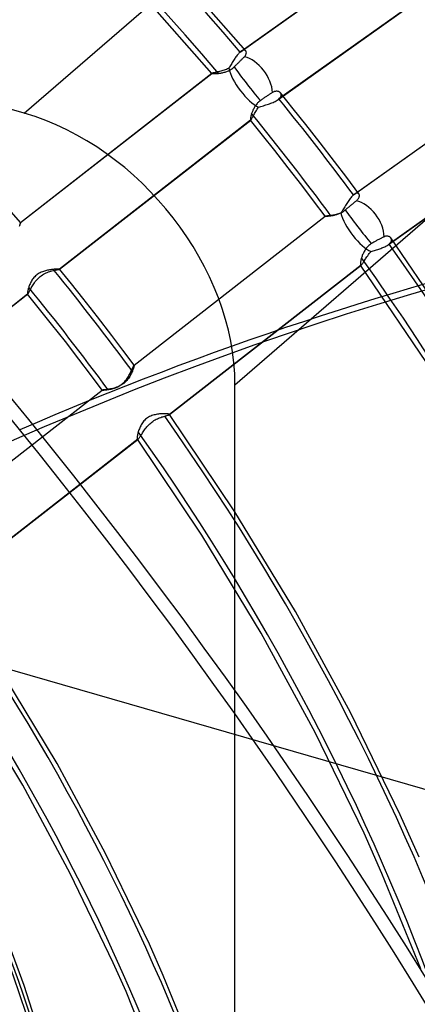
# Model space of a CAD drawing. Header units: millimetres. Extents: x -261 to 249, y -324 to 318.
# Tile 64 of 89: x 84 to 107, y 28 to 83. Entities that reach past the tile are written whole.
import ezdxf

# ---------------------------------------------------------------- set-up
doc = ezdxf.new("R2010")
doc.units = ezdxf.units.MM
doc.layers.add('MAIN-1', color=7, linetype='Continuous')
doc.layers.add('MAIN-2', color=7, linetype='Continuous')

msp = doc.modelspace()

# ---------------------------------------------------------------- linework, layer by layer
at = {"layer": 'MAIN-1'}
for centre, major_axis, start_param, end_param in [((-0.5, -0.433), (159.408, -184.069), 0.713724, 3.511855), ((-8.75, -7.578), (-148.606, 171.596), -2.427868, -0.857072), ((-50, -43.301), (-148.606, 171.596), -3.141592, -0.857072), ((-50, -43.301), (147.952, -170.84), 0, 2.284521)]:
    msp.add_ellipse(centre, major_axis=major_axis, ratio=0.75, start_param=start_param, end_param=end_param, dxfattribs=at)
at = {"layer": 'MAIN-2'}
for p, q in [((84.673, 77.806), (106.471, 96.683)), ((96.703, 81.214), (106.127, 87.918)), ((96.756, 81.256), (106.186, 87.964)), ((97.016, 81.282), (92.867, 86.009)), ((98.808, 78.555), (108.228, 85.256)), ((108.281, 85.298), (98.866, 78.601)), ((95.124, 80.02), (91.047, 84.65)), ((84.673, 77.806), (62.748, 84.135)), ((96.417, 62.672), (118.937, 82.175)), ((96.703, 81.214), (96.671, 81.185)), ((96.712, 81.222), (96.703, 81.214)), ((96.721, 81.229), (96.712, 81.222)), ((96.73, 81.236), (96.721, 81.229)), ((96.739, 81.243), (96.73, 81.236)), ((96.747, 81.25), (96.739, 81.243)), ((96.756, 81.256), (96.747, 81.25)), ((96.787, 81.277), (96.756, 81.256)), ((96.817, 81.293), (96.787, 81.277)), ((96.846, 81.306), (96.817, 81.293)), ((96.874, 81.315), (96.846, 81.306)), ((96.9, 81.321), (96.874, 81.315)), ((96.924, 81.322), (96.9, 81.321)), ((96.946, 81.321), (96.924, 81.322)), ((96.967, 81.316), (96.946, 81.321)), ((96.985, 81.307), (96.967, 81.316)), ((97.002, 81.296), (96.985, 81.307)), ((97.016, 81.282), (97.002, 81.296)), ((97.028, 81.265), (97.016, 81.282)), ((97.038, 81.245), (97.028, 81.265)), ((97.044, 81.222), (97.038, 81.245)), ((97.048, 81.198), (97.044, 81.222)), ((96.301, 80.688), (96.268, 80.633)), ((96.335, 80.742), (96.301, 80.688)), ((96.368, 80.795), (96.335, 80.742)), ((96.402, 80.846), (96.368, 80.795)), ((96.435, 80.896), (96.402, 80.846)), ((96.469, 80.945), (96.435, 80.896)), ((96.503, 80.991), (96.469, 80.945)), ((96.537, 81.036), (96.503, 80.991)), ((96.571, 81.077), (96.537, 81.036)), ((96.605, 81.116), (96.571, 81.077)), ((96.638, 81.152), (96.605, 81.116)), ((96.671, 81.185), (96.638, 81.152)), ((96.642, 80.652), (96.674, 80.684)), ((96.674, 80.684), (96.705, 80.715)), ((96.705, 80.715), (96.736, 80.746)), ((96.736, 80.746), (96.766, 80.776)), ((96.766, 80.776), (96.795, 80.805)), ((96.795, 80.805), (96.823, 80.833)), ((96.823, 80.833), (96.849, 80.859)), ((96.849, 80.859), (96.873, 80.884)), ((96.873, 80.884), (96.897, 80.909)), ((96.897, 80.909), (96.921, 80.933)), ((96.921, 80.933), (96.944, 80.957)), ((96.944, 80.957), (96.972, 80.989)), ((96.972, 80.989), (96.995, 81.021)), ((96.995, 81.021), (97.014, 81.052)), ((97.014, 81.052), (97.028, 81.083)), ((97.028, 81.083), (97.039, 81.114)), ((97.039, 81.114), (97.046, 81.143)), ((97.046, 81.143), (97.049, 81.171)), ((97.049, 81.171), (97.048, 81.198)), ((95.504, 80.114), (95.449, 80.102)), ((95.561, 80.128), (95.504, 80.114)), ((95.621, 80.144), (95.561, 80.128)), ((95.682, 80.161), (95.621, 80.144)), ((95.745, 80.18), (95.682, 80.161)), ((95.809, 80.201), (95.745, 80.18)), ((95.874, 80.224), (95.809, 80.201)), ((95.863, 80.1), (95.911, 80.116)), ((95.94, 80.25), (95.874, 80.224)), ((95.911, 80.116), (95.96, 80.133)), ((96.006, 80.279), (95.94, 80.25)), ((95.96, 80.133), (96.008, 80.153)), ((96.072, 80.311), (96.006, 80.279)), ((96.008, 80.153), (96.057, 80.174)), ((96.057, 80.174), (96.104, 80.198)), ((96.104, 80.363), (96.072, 80.311)), ((96.137, 80.416), (96.104, 80.363)), ((96.104, 80.198), (96.152, 80.224)), ((96.169, 80.47), (96.137, 80.416)), ((96.152, 80.224), (96.198, 80.253)), ((96.202, 80.524), (96.169, 80.47)), ((96.198, 80.253), (96.244, 80.284)), ((96.235, 80.579), (96.202, 80.524)), ((96.268, 80.633), (96.235, 80.579)), ((96.244, 80.284), (96.288, 80.317)), ((96.288, 80.317), (96.331, 80.352)), ((96.331, 80.352), (96.371, 80.389)), ((96.371, 80.389), (96.407, 80.423)), ((96.407, 80.423), (96.443, 80.458)), ((96.443, 80.458), (96.478, 80.492)), ((96.478, 80.492), (96.513, 80.526)), ((96.513, 80.526), (96.546, 80.559)), ((96.546, 80.559), (96.579, 80.59)), ((96.579, 80.59), (96.61, 80.621)), ((96.61, 80.621), (96.642, 80.652)), ((84.472, 71.715), (95.135, 80.031)), ((84.473, 71.719), (95.125, 80.026)), ((95.124, 80.025), (95.123, 80.024)), ((95.123, 80.024), (95.123, 80.023)), ((95.123, 80.023), (95.123, 80.022)), ((95.123, 80.022), (95.123, 80.021)), ((95.123, 80.021), (95.124, 80.02)), ((95.125, 80.026), (95.124, 80.025)), ((95.124, 80.02), (95.128, 80.017)), ((95.127, 80.027), (95.125, 80.026)), ((95.128, 80.027), (95.127, 80.027)), ((95.129, 80.028), (95.128, 80.027)), ((95.128, 80.017), (95.135, 80.015)), ((95.131, 80.029), (95.129, 80.028)), ((95.133, 80.03), (95.131, 80.029)), ((95.135, 80.031), (95.133, 80.03)), ((95.15, 80.036), (95.135, 80.031)), ((95.135, 80.015), (95.146, 80.013)), ((95.146, 80.013), (95.16, 80.011)), ((95.171, 80.042), (95.15, 80.036)), ((95.16, 80.011), (95.177, 80.01)), ((95.197, 80.048), (95.171, 80.042)), ((95.177, 80.01), (95.197, 80.009)), ((95.228, 80.055), (95.197, 80.048)), ((95.197, 80.009), (95.221, 80.009)), ((95.221, 80.009), (95.246, 80.009)), ((95.264, 80.063), (95.228, 80.055)), ((95.246, 80.009), (95.275, 80.009)), ((95.305, 80.071), (95.264, 80.063)), ((95.275, 80.009), (95.305, 80.01)), ((95.349, 80.081), (95.305, 80.071)), ((95.305, 80.01), (95.338, 80.012)), ((95.338, 80.012), (95.373, 80.014)), ((95.398, 80.091), (95.349, 80.081)), ((95.373, 80.014), (95.41, 80.017)), ((95.449, 80.102), (95.398, 80.091)), ((95.41, 80.017), (95.449, 80.02)), ((95.449, 80.02), (95.49, 80.024)), ((95.49, 80.024), (95.533, 80.03)), ((95.533, 80.03), (95.578, 80.036)), ((95.578, 80.036), (95.624, 80.044)), ((95.624, 80.044), (95.67, 80.052)), ((95.67, 80.052), (95.718, 80.062)), ((95.718, 80.062), (95.766, 80.073)), ((95.766, 80.073), (95.814, 80.086)), ((95.814, 80.086), (95.863, 80.1)), ((103.018, 73.251), (112.432, 79.947)), ((103.071, 73.292), (112.491, 79.993)), ((98.644, 79.017), (98.609, 79.007)), ((98.677, 79.024), (98.644, 79.017)), ((98.71, 79.027), (98.677, 79.024)), ((98.741, 79.028), (98.71, 79.027)), ((98.771, 79.027), (98.741, 79.028)), ((98.8, 79.023), (98.771, 79.027)), ((98.827, 79.017), (98.8, 79.023)), ((98.853, 79.008), (98.827, 79.017)), ((97.793, 78.478), (97.754, 78.446)), ((97.834, 78.509), (97.793, 78.478)), ((97.872, 78.536), (97.834, 78.509)), ((97.911, 78.563), (97.872, 78.536)), ((97.95, 78.591), (97.911, 78.563)), ((97.989, 78.618), (97.95, 78.591)), ((98.028, 78.645), (97.989, 78.618)), ((98.066, 78.672), (98.028, 78.645)), ((98.103, 78.697), (98.066, 78.672)), ((98.139, 78.721), (98.103, 78.697)), ((98.174, 78.745), (98.139, 78.721)), ((98.209, 78.769), (98.174, 78.745)), ((98.245, 78.792), (98.209, 78.769)), ((98.281, 78.816), (98.245, 78.792)), ((98.316, 78.839), (98.281, 78.816)), ((98.351, 78.861), (98.316, 78.839)), ((98.384, 78.883), (98.351, 78.861)), ((98.416, 78.903), (98.384, 78.883)), ((98.447, 78.922), (98.416, 78.903)), ((98.476, 78.94), (98.447, 78.922)), ((98.504, 78.958), (98.476, 78.94)), ((98.539, 78.977), (98.504, 78.958)), ((98.575, 78.994), (98.539, 78.977)), ((98.609, 79.007), (98.575, 78.994)), ((98.601, 78.438), (98.658, 78.466)), ((98.658, 78.466), (98.712, 78.494)), ((98.712, 78.494), (98.762, 78.524)), ((98.762, 78.524), (98.807, 78.555)), ((98.807, 78.555), (98.818, 78.563)), ((98.818, 78.563), (98.828, 78.57)), ((98.828, 78.57), (98.838, 78.578)), ((98.838, 78.578), (98.848, 78.586)), ((98.848, 78.586), (98.857, 78.593)), ((98.878, 78.998), (98.853, 79.008)), ((98.857, 78.593), (98.866, 78.601)), ((98.866, 78.601), (98.897, 78.629)), ((98.9, 78.986), (98.878, 78.998)), ((98.897, 78.629), (98.923, 78.658)), ((98.921, 78.972), (98.9, 78.986)), ((98.939, 78.956), (98.921, 78.972)), ((98.923, 78.658), (98.946, 78.686)), ((98.956, 78.939), (98.939, 78.956)), ((98.946, 78.686), (98.964, 78.715)), ((98.971, 78.919), (98.956, 78.939)), ((99.666, 78.057), (98.958, 78.936)), ((98.964, 78.715), (98.979, 78.743)), ((98.982, 78.897), (98.971, 78.919)), ((98.979, 78.743), (98.989, 78.77)), ((98.991, 78.874), (98.982, 78.897)), ((98.989, 78.77), (98.995, 78.797)), ((98.996, 78.849), (98.991, 78.874)), ((98.995, 78.797), (98.997, 78.824)), ((98.997, 78.824), (98.996, 78.849)), ((97.403, 77.936), (97.387, 77.897)), ((97.42, 77.976), (97.403, 77.936)), ((97.439, 78.017), (97.42, 77.976)), ((97.459, 78.057), (97.439, 78.017)), ((97.481, 78.098), (97.459, 78.057)), ((97.504, 78.139), (97.481, 78.098)), ((97.529, 78.18), (97.504, 78.139)), ((97.555, 78.22), (97.529, 78.18)), ((97.583, 78.26), (97.555, 78.22)), ((97.573, 77.905), (97.609, 77.963)), ((97.614, 78.299), (97.583, 78.26)), ((97.609, 77.963), (97.648, 78.022)), ((97.646, 78.338), (97.614, 78.299)), ((97.68, 78.375), (97.646, 78.338)), ((97.648, 78.022), (97.69, 78.081)), ((97.716, 78.411), (97.68, 78.375)), ((97.69, 78.081), (97.734, 78.14)), ((97.754, 78.446), (97.716, 78.411)), ((97.734, 78.14), (97.799, 78.161)), ((97.799, 78.161), (97.866, 78.182)), ((97.866, 78.182), (97.933, 78.203)), ((97.933, 78.203), (98.002, 78.224)), ((98.002, 78.224), (98.071, 78.246)), ((98.071, 78.246), (98.141, 78.267)), ((98.141, 78.267), (98.211, 78.289)), ((98.211, 78.289), (98.279, 78.312)), ((98.279, 78.312), (98.347, 78.335)), ((98.347, 78.335), (98.413, 78.36)), ((98.413, 78.36), (98.478, 78.385)), ((98.478, 78.385), (98.541, 78.411)), ((98.541, 78.411), (98.601, 78.438)), ((100.369, 77.174), (99.666, 78.057)), ((86.643, 69.112), (97.295, 77.419)), ((97.287, 77.415), (86.643, 69.115)), ((97.275, 77.484), (97.274, 77.467)), ((97.274, 77.467), (97.274, 77.453)), ((97.274, 77.453), (97.274, 77.44)), ((97.274, 77.44), (97.275, 77.43)), ((97.278, 77.502), (97.275, 77.484)), ((97.275, 77.43), (97.277, 77.423)), ((97.277, 77.423), (97.28, 77.418)), ((97.281, 77.523), (97.278, 77.502)), ((97.28, 77.418), (97.281, 77.417)), ((97.957, 76.576), (97.28, 77.418)), ((97.285, 77.546), (97.281, 77.523)), ((97.281, 77.417), (97.282, 77.416)), ((97.282, 77.416), (97.283, 77.415)), ((97.283, 77.415), (97.284, 77.415)), ((97.284, 77.415), (97.285, 77.415)), ((97.289, 77.57), (97.285, 77.546)), ((97.285, 77.415), (97.287, 77.415)), ((97.287, 77.415), (97.288, 77.415)), ((97.288, 77.415), (97.289, 77.415)), ((97.295, 77.596), (97.289, 77.57)), ((97.289, 77.415), (97.291, 77.416)), ((97.291, 77.416), (97.292, 77.417)), ((97.292, 77.417), (97.294, 77.418)), ((97.294, 77.418), (97.295, 77.419)), ((97.301, 77.624), (97.295, 77.596)), ((97.295, 77.419), (97.305, 77.429)), ((97.308, 77.654), (97.301, 77.624)), ((97.305, 77.429), (97.317, 77.445)), ((97.316, 77.684), (97.308, 77.654)), ((97.325, 77.716), (97.316, 77.684)), ((97.317, 77.445), (97.331, 77.466)), ((97.335, 77.749), (97.325, 77.716)), ((97.331, 77.466), (97.347, 77.492)), ((97.346, 77.783), (97.335, 77.749)), ((97.359, 77.82), (97.346, 77.783)), ((97.347, 77.492), (97.364, 77.524)), ((97.372, 77.858), (97.359, 77.82)), ((97.364, 77.524), (97.383, 77.56)), ((97.387, 77.897), (97.372, 77.858)), ((97.383, 77.56), (97.404, 77.6)), ((97.404, 77.6), (97.427, 77.644)), ((97.427, 77.644), (97.452, 77.691)), ((97.452, 77.691), (97.479, 77.741)), ((97.479, 77.741), (97.508, 77.794)), ((97.508, 77.794), (97.539, 77.849)), ((97.539, 77.849), (97.573, 77.905)), ((101.172, 76.147), (100.369, 77.174)), ((104.949, 70.468), (114.379, 77.176)), ((114.431, 77.217), (105.007, 70.514)), ((98.628, 75.731), (97.957, 76.576)), ((84.474, 71.719), (80.641, 76.036)), ((99.386, 74.761), (98.628, 75.731)), ((101.967, 75.114), (101.172, 76.147)), ((100.137, 73.787), (99.386, 74.761)), ((102.648, 74.216), (101.967, 75.114)), ((103.322, 73.313), (102.648, 74.216)), ((100.789, 72.927), (100.137, 73.787)), ((102.795, 72.997), (102.756, 72.944)), ((102.833, 73.048), (102.795, 72.997)), ((102.871, 73.096), (102.833, 73.048)), ((102.908, 73.14), (102.871, 73.096)), ((102.946, 73.181), (102.908, 73.14)), ((102.982, 73.218), (102.946, 73.181)), ((103.018, 73.251), (102.982, 73.218)), ((103.027, 73.258), (103.018, 73.251)), ((103.036, 73.266), (103.027, 73.258)), ((103.045, 73.273), (103.036, 73.266)), ((103.054, 73.28), (103.045, 73.273)), ((103.062, 73.286), (103.054, 73.28)), ((103.071, 73.292), (103.062, 73.286)), ((103.105, 73.315), (103.071, 73.292)), ((103.138, 73.332), (103.105, 73.315)), ((103.169, 73.345), (103.138, 73.332)), ((103.199, 73.353), (103.169, 73.345)), ((103.225, 73.356), (103.199, 73.353)), ((103.22, 72.96), (103.252, 72.993)), ((103.25, 73.355), (103.225, 73.356)), ((103.272, 73.349), (103.25, 73.355)), ((103.252, 72.993), (103.279, 73.027)), ((103.292, 73.34), (103.272, 73.349)), ((103.279, 73.027), (103.301, 73.06)), ((103.309, 73.327), (103.292, 73.34)), ((103.301, 73.06), (103.319, 73.093)), ((103.323, 73.311), (103.309, 73.327)), ((103.319, 73.093), (103.332, 73.125)), ((103.335, 73.291), (103.323, 73.311)), ((103.332, 73.125), (103.342, 73.156)), ((103.343, 73.268), (103.335, 73.291)), ((103.342, 73.156), (103.347, 73.187)), ((103.348, 73.243), (103.343, 73.268)), ((103.347, 73.187), (103.349, 73.216)), ((103.349, 73.216), (103.348, 73.243)), ((101.434, 72.063), (100.789, 72.927)), ((102.456, 72.472), (102.42, 72.413)), ((102.493, 72.532), (102.456, 72.472)), ((102.53, 72.592), (102.493, 72.532)), ((102.567, 72.653), (102.53, 72.592)), ((102.563, 72.415), (102.599, 72.445)), ((102.605, 72.713), (102.567, 72.653)), ((102.599, 72.445), (102.635, 72.475)), ((102.643, 72.773), (102.605, 72.713)), ((102.635, 72.475), (102.672, 72.506)), ((102.68, 72.832), (102.643, 72.773)), ((102.672, 72.506), (102.708, 72.537)), ((102.718, 72.889), (102.68, 72.832)), ((102.708, 72.537), (102.745, 72.567)), ((102.756, 72.944), (102.718, 72.889)), ((102.745, 72.567), (102.78, 72.597)), ((102.78, 72.597), (102.815, 72.625)), ((102.815, 72.625), (102.848, 72.653)), ((102.848, 72.653), (102.88, 72.68)), ((102.88, 72.68), (102.913, 72.707)), ((102.913, 72.707), (102.946, 72.735)), ((102.946, 72.735), (102.979, 72.762)), ((102.979, 72.762), (103.012, 72.788)), ((103.012, 72.788), (103.043, 72.814)), ((103.043, 72.814), (103.074, 72.84)), ((103.074, 72.84), (103.103, 72.863)), ((103.103, 72.863), (103.131, 72.886)), ((103.131, 72.886), (103.157, 72.907)), ((103.157, 72.907), (103.183, 72.928)), ((103.183, 72.928), (103.22, 72.96)), ((90.791, 63.763), (101.434, 72.063)), ((90.795, 63.764), (101.438, 72.064)), ((101.435, 72.064), (101.434, 72.063)), ((101.434, 72.063), (101.434, 72.063)), ((101.434, 72.063), (101.434, 72.063)), ((101.434, 72.063), (101.434, 72.063)), ((101.434, 72.063), (101.434, 72.063)), ((101.434, 72.063), (101.434, 72.063)), ((101.434, 72.063), (101.434, 72.063)), ((101.434, 72.063), (101.436, 72.063)), ((101.436, 72.064), (101.435, 72.064)), ((101.435, 72.064), (101.435, 72.064)), ((101.437, 72.064), (101.436, 72.064)), ((101.436, 72.064), (101.436, 72.064)), ((101.436, 72.063), (101.44, 72.063)), ((101.438, 72.064), (101.437, 72.064)), ((101.448, 72.065), (101.438, 72.064)), ((101.44, 72.063), (101.447, 72.063)), ((101.447, 72.063), (101.456, 72.064)), ((101.463, 72.067), (101.448, 72.065)), ((101.456, 72.064), (101.467, 72.064)), ((101.484, 72.069), (101.463, 72.067)), ((101.467, 72.064), (101.481, 72.065)), ((101.481, 72.065), (101.497, 72.066)), ((101.51, 72.071), (101.484, 72.069)), ((101.497, 72.066), (101.515, 72.067)), ((101.54, 72.074), (101.51, 72.071)), ((101.515, 72.067), (101.535, 72.069)), ((101.535, 72.069), (101.557, 72.07)), ((101.576, 72.078), (101.54, 72.074)), ((101.557, 72.07), (101.582, 72.072)), ((101.615, 72.082), (101.576, 72.078)), ((101.582, 72.072), (101.608, 72.075)), ((101.608, 72.075), (101.635, 72.078)), ((101.659, 72.087), (101.615, 72.082)), ((101.635, 72.078), (101.665, 72.081)), ((101.706, 72.093), (101.659, 72.087)), ((101.665, 72.081), (101.696, 72.084)), ((101.696, 72.084), (101.728, 72.089)), ((101.757, 72.1), (101.706, 72.093)), ((101.728, 72.089), (101.761, 72.093)), ((101.811, 72.109), (101.757, 72.1)), ((101.761, 72.093), (101.799, 72.099)), ((101.799, 72.099), (101.839, 72.106)), ((101.868, 72.119), (101.811, 72.109)), ((101.839, 72.106), (101.879, 72.113)), ((101.927, 72.13), (101.868, 72.119)), ((101.879, 72.113), (101.92, 72.122)), ((101.92, 72.122), (101.962, 72.131)), ((101.987, 72.143), (101.927, 72.13)), ((101.962, 72.131), (102.005, 72.141)), ((102.05, 72.159), (101.987, 72.143)), ((102.005, 72.141), (102.048, 72.153)), ((102.048, 72.153), (102.092, 72.166)), ((102.113, 72.176), (102.05, 72.159)), ((102.092, 72.166), (102.136, 72.18)), ((102.178, 72.196), (102.113, 72.176)), ((102.136, 72.18), (102.18, 72.195)), ((102.244, 72.218), (102.178, 72.196)), ((102.18, 72.195), (102.224, 72.212)), ((102.224, 72.212), (102.268, 72.231)), ((102.309, 72.244), (102.244, 72.218)), ((102.268, 72.231), (102.311, 72.252)), ((102.346, 72.299), (102.309, 72.244)), ((102.311, 72.252), (102.355, 72.274)), ((102.383, 72.355), (102.346, 72.299)), ((102.355, 72.274), (102.398, 72.298)), ((102.42, 72.413), (102.383, 72.355)), ((102.398, 72.298), (102.441, 72.324)), ((102.441, 72.324), (102.483, 72.353)), ((102.483, 72.353), (102.524, 72.383)), ((102.524, 72.383), (102.563, 72.415)), ((84.411, 71.517), (84.423, 71.553)), ((84.432, 71.606), (84.42, 71.575)), ((84.423, 71.553), (84.434, 71.586)), ((84.442, 71.634), (84.432, 71.606)), ((84.434, 71.586), (84.443, 71.615)), ((84.451, 71.658), (84.442, 71.634)), ((84.443, 71.615), (84.451, 71.642)), ((84.459, 71.679), (84.451, 71.658)), ((84.451, 71.642), (84.458, 71.665)), ((84.458, 71.665), (84.464, 71.684)), ((84.465, 71.695), (84.459, 71.679)), ((84.464, 71.684), (84.468, 71.699)), ((84.469, 71.707), (84.465, 71.695)), ((84.468, 71.699), (84.471, 71.71)), ((84.472, 71.715), (84.469, 71.707)), ((84.471, 71.71), (84.473, 71.716)), ((84.473, 71.717), (84.472, 71.716)), ((84.472, 71.716), (84.472, 71.715)), ((84.473, 71.716), (84.473, 71.719)), ((84.473, 71.719), (84.473, 71.719)), ((84.473, 71.719), (84.473, 71.719)), ((84.473, 71.719), (84.473, 71.719)), ((84.473, 71.719), (84.473, 71.719)), ((84.473, 71.719), (84.473, 71.719)), ((84.473, 71.719), (84.473, 71.719)), ((84.473, 71.719), (84.473, 71.719)), ((84.473, 71.719), (84.473, 71.718)), ((84.473, 71.718), (84.473, 71.717)), ((84.473, 71.719), (84.473, 71.719)), ((104.462, 70.789), (104.423, 70.769)), ((104.5, 70.809), (104.462, 70.789)), ((104.537, 70.828), (104.5, 70.809)), ((104.573, 70.846), (104.537, 70.828)), ((104.607, 70.862), (104.573, 70.846)), ((104.639, 70.877), (104.607, 70.862)), ((104.67, 70.892), (104.639, 70.877)), ((104.702, 70.906), (104.67, 70.892)), ((104.732, 70.92), (104.702, 70.906)), ((104.77, 70.934), (104.732, 70.92)), ((104.807, 70.944), (104.77, 70.934)), ((104.842, 70.95), (104.807, 70.944)), ((104.877, 70.953), (104.842, 70.95)), ((104.91, 70.953), (104.877, 70.953)), ((104.941, 70.95), (104.91, 70.953)), ((104.971, 70.943), (104.941, 70.95)), ((105, 70.934), (104.971, 70.943)), ((105.026, 70.923), (105, 70.934)), ((105.05, 70.909), (105.026, 70.923)), ((105.072, 70.892), (105.05, 70.909)), ((105.091, 70.874), (105.072, 70.892)), ((105.108, 70.854), (105.091, 70.874)), ((105.122, 70.831), (105.108, 70.854)), ((109.219, 64.79), (105.108, 70.854)), ((105.132, 70.806), (105.122, 70.831)), ((105.139, 70.78), (105.132, 70.806)), ((103.701, 70.238), (103.671, 70.195)), ((103.733, 70.281), (103.701, 70.238)), ((103.768, 70.323), (103.733, 70.281)), ((103.804, 70.363), (103.768, 70.323)), ((103.843, 70.402), (103.804, 70.363)), ((103.884, 70.439), (103.843, 70.402)), ((103.927, 70.473), (103.884, 70.439)), ((103.971, 70.506), (103.927, 70.473)), ((104.017, 70.536), (103.971, 70.506)), ((104.059, 70.561), (104.017, 70.536)), ((104.102, 70.587), (104.059, 70.561)), ((104.145, 70.612), (104.102, 70.587)), ((104.186, 70.637), (104.145, 70.612)), ((104.227, 70.66), (104.186, 70.637)), ((104.267, 70.683), (104.227, 70.66)), ((104.305, 70.705), (104.267, 70.683)), ((104.344, 70.726), (104.305, 70.705)), ((104.384, 70.748), (104.344, 70.726)), ((104.423, 70.769), (104.384, 70.748)), ((104.431, 70.231), (104.491, 70.251)), ((104.491, 70.251), (104.55, 70.272)), ((104.55, 70.272), (104.607, 70.294)), ((104.607, 70.294), (104.663, 70.316)), ((104.663, 70.316), (104.717, 70.339)), ((104.717, 70.339), (104.769, 70.364)), ((104.769, 70.364), (104.818, 70.388)), ((104.818, 70.388), (104.865, 70.414)), ((104.865, 70.414), (104.908, 70.441)), ((104.908, 70.441), (104.948, 70.468)), ((104.948, 70.468), (104.959, 70.475)), ((104.959, 70.475), (104.969, 70.483)), ((104.969, 70.483), (104.979, 70.49)), ((104.979, 70.49), (104.989, 70.498)), ((104.989, 70.498), (104.998, 70.506)), ((104.998, 70.506), (105.007, 70.514)), ((105.007, 70.514), (105.04, 70.544)), ((105.04, 70.544), (105.068, 70.574)), ((105.068, 70.574), (105.091, 70.605)), ((105.091, 70.605), (105.11, 70.635)), ((105.11, 70.635), (105.125, 70.665)), ((105.125, 70.665), (105.135, 70.695)), ((105.135, 70.695), (105.141, 70.725)), ((105.142, 70.753), (105.139, 70.78)), ((105.141, 70.725), (105.142, 70.753)), ((2.783, 70.211), (120.217, 36.311)), ((103.455, 69.704), (103.444, 69.664)), ((103.467, 69.744), (103.455, 69.704)), ((103.48, 69.788), (103.467, 69.744)), ((103.496, 69.832), (103.48, 69.788)), ((103.512, 69.877), (103.496, 69.832)), ((103.53, 69.923), (103.512, 69.877)), ((103.55, 69.969), (103.53, 69.923)), ((103.571, 70.015), (103.55, 69.969)), ((103.593, 70.06), (103.571, 70.015)), ((103.618, 70.106), (103.593, 70.06)), ((103.644, 70.151), (103.618, 70.106)), ((103.671, 70.195), (103.644, 70.151)), ((103.665, 69.646), (103.698, 69.699)), ((103.698, 69.699), (103.734, 69.753)), ((103.734, 69.753), (103.771, 69.809)), ((103.771, 69.809), (103.811, 69.866)), ((103.811, 69.866), (103.853, 69.924)), ((103.853, 69.924), (103.898, 69.983)), ((103.898, 69.983), (103.946, 70.041)), ((103.946, 70.041), (103.997, 70.098)), ((103.997, 70.098), (104.059, 70.117)), ((104.059, 70.117), (104.121, 70.136)), ((104.121, 70.136), (104.183, 70.154)), ((104.183, 70.154), (104.246, 70.173)), ((104.246, 70.173), (104.308, 70.192)), ((104.308, 70.192), (104.37, 70.211)), ((104.37, 70.211), (104.431, 70.231)), ((92.77, 61.007), (103.453, 69.339)), ((103.439, 69.33), (92.776, 61.014)), ((103.403, 69.436), (103.402, 69.412)), ((103.402, 69.412), (103.402, 69.391)), ((103.402, 69.391), (103.403, 69.373)), ((103.406, 69.462), (103.403, 69.436)), ((103.403, 69.373), (103.406, 69.358)), ((103.409, 69.491), (103.406, 69.462)), ((103.406, 69.358), (103.409, 69.345)), ((103.414, 69.522), (103.409, 69.491)), ((103.409, 69.345), (103.414, 69.336)), ((103.42, 69.555), (103.414, 69.522)), ((103.414, 69.336), (103.417, 69.333)), ((107.436, 63.385), (103.414, 69.336)), ((103.417, 69.333), (103.421, 69.33)), ((103.427, 69.589), (103.42, 69.555)), ((103.421, 69.33), (103.425, 69.328)), ((103.425, 69.328), (103.429, 69.328)), ((103.435, 69.626), (103.427, 69.589)), ((103.429, 69.328), (103.434, 69.328)), ((103.434, 69.328), (103.439, 69.33)), ((103.444, 69.664), (103.435, 69.626)), ((103.439, 69.33), (103.441, 69.331)), ((103.441, 69.331), (103.443, 69.332)), ((103.443, 69.332), (103.446, 69.334)), ((103.446, 69.334), (103.448, 69.335)), ((103.448, 69.335), (103.451, 69.337)), ((103.451, 69.337), (103.453, 69.339)), ((103.453, 69.339), (103.469, 69.354)), ((103.469, 69.354), (103.487, 69.374)), ((103.487, 69.374), (103.507, 69.4)), ((103.507, 69.4), (103.529, 69.431)), ((103.529, 69.431), (103.552, 69.466)), ((103.552, 69.466), (103.578, 69.506)), ((103.578, 69.506), (103.605, 69.55)), ((103.605, 69.55), (103.634, 69.597)), ((103.634, 69.597), (103.665, 69.646)), ((85.174, 68.597), (85.137, 68.548)), ((85.213, 68.646), (85.174, 68.597)), ((85.256, 68.693), (85.213, 68.646)), ((85.301, 68.738), (85.256, 68.693)), ((85.35, 68.78), (85.301, 68.738)), ((85.401, 68.819), (85.35, 68.78)), ((85.388, 68.538), (85.442, 68.595)), ((85.454, 68.855), (85.401, 68.819)), ((85.442, 68.595), (85.499, 68.649)), ((85.508, 68.888), (85.454, 68.855)), ((85.499, 68.649), (85.559, 68.701)), ((85.565, 68.919), (85.508, 68.888)), ((85.559, 68.701), (85.622, 68.749)), ((85.623, 68.946), (85.565, 68.919)), ((85.622, 68.749), (85.688, 68.794)), ((85.682, 68.97), (85.623, 68.946)), ((85.74, 68.992), (85.682, 68.97)), ((85.688, 68.794), (85.755, 68.835)), ((85.799, 69.011), (85.74, 68.992)), ((85.755, 68.835), (85.822, 68.871)), ((85.858, 69.027), (85.799, 69.011)), ((85.822, 68.871), (85.89, 68.904)), ((85.916, 69.042), (85.858, 69.027)), ((85.89, 68.904), (85.958, 68.934)), ((85.973, 69.055), (85.916, 69.042)), ((85.958, 68.934), (86.025, 68.959)), ((86.029, 69.066), (85.973, 69.055)), ((86.025, 68.959), (86.091, 68.982)), ((86.085, 69.076), (86.029, 69.066)), ((86.14, 69.084), (86.085, 69.076)), ((86.091, 68.982), (86.155, 69.002)), ((86.194, 69.091), (86.14, 69.084)), ((86.155, 69.002), (86.218, 69.02)), ((86.246, 69.098), (86.194, 69.091)), ((86.218, 69.02), (86.277, 69.035)), ((86.296, 69.103), (86.246, 69.098)), ((86.277, 69.035), (86.334, 69.048)), ((86.345, 69.107), (86.296, 69.103)), ((86.334, 69.048), (86.373, 69.057)), ((86.39, 69.111), (86.345, 69.107)), ((86.373, 69.057), (86.411, 69.065)), ((86.433, 69.113), (86.39, 69.111)), ((86.411, 69.065), (86.446, 69.072)), ((86.472, 69.116), (86.433, 69.113)), ((86.446, 69.072), (86.48, 69.079)), ((86.508, 69.117), (86.472, 69.116)), ((86.48, 69.079), (86.51, 69.084)), ((86.541, 69.118), (86.508, 69.117)), ((86.51, 69.084), (86.538, 69.089)), ((86.538, 69.089), (86.563, 69.094)), ((86.569, 69.119), (86.541, 69.118)), ((86.563, 69.094), (86.585, 69.098)), ((86.593, 69.119), (86.569, 69.119)), ((86.585, 69.098), (86.604, 69.102)), ((86.613, 69.118), (86.593, 69.119)), ((86.604, 69.102), (86.619, 69.105)), ((86.628, 69.118), (86.613, 69.118)), ((86.619, 69.105), (86.631, 69.108)), ((86.638, 69.116), (86.628, 69.118)), ((86.631, 69.108), (86.639, 69.11)), ((86.643, 69.115), (86.638, 69.116)), ((86.639, 69.11), (86.643, 69.112)), ((86.644, 69.115), (86.643, 69.115)), ((86.643, 69.112), (86.644, 69.113)), ((86.644, 69.114), (86.644, 69.115)), ((86.644, 69.115), (86.644, 69.115)), ((86.644, 69.113), (86.644, 69.114)), ((86.644, 69.114), (86.644, 69.114)), ((86.644, 69.114), (86.644, 69.114)), ((86.644, 69.114), (86.644, 69.114)), ((86.644, 69.114), (86.644, 69.114)), ((86.644, 69.114), (86.644, 69.114)), ((87.298, 68.305), (86.644, 69.114)), ((86.644, 69.113), (86.644, 69.113)), ((86.644, 69.113), (86.644, 69.113)), ((84.911, 68.063), (84.901, 68.03)), ((84.921, 68.097), (84.911, 68.063)), ((84.937, 68.144), (84.921, 68.097)), ((84.955, 68.192), (84.937, 68.144)), ((84.974, 68.241), (84.955, 68.192)), ((84.995, 68.291), (84.974, 68.241)), ((85.019, 68.342), (84.995, 68.291)), ((85.044, 68.394), (85.019, 68.342)), ((85.038, 68.016), (85.066, 68.069)), ((85.073, 68.445), (85.044, 68.394)), ((85.066, 68.069), (85.097, 68.123)), ((85.104, 68.497), (85.073, 68.445)), ((85.097, 68.123), (85.13, 68.18)), ((85.137, 68.548), (85.104, 68.497)), ((85.13, 68.18), (85.165, 68.239)), ((85.165, 68.239), (85.204, 68.298)), ((85.204, 68.298), (85.245, 68.359)), ((85.245, 68.359), (85.289, 68.419)), ((85.289, 68.419), (85.337, 68.479)), ((85.337, 68.479), (85.388, 68.538)), ((87.946, 67.491), (87.298, 68.305)), ((84.864, 67.727), (74.22, 59.427)), ((80.79, 64.548), (84.873, 67.731)), ((84.851, 67.78), (84.85, 67.765)), ((84.85, 67.765), (84.851, 67.753)), ((84.852, 67.797), (84.851, 67.78)), ((84.851, 67.753), (84.852, 67.743)), ((84.854, 67.816), (84.852, 67.797)), ((84.852, 67.743), (84.854, 67.735)), ((84.857, 67.836), (84.854, 67.816)), ((84.854, 67.735), (84.857, 67.73)), ((84.861, 67.859), (84.857, 67.836)), ((84.857, 67.73), (84.858, 67.729)), ((85.532, 66.894), (84.857, 67.73)), ((84.858, 67.729), (84.859, 67.728)), ((84.859, 67.728), (84.86, 67.728)), ((84.86, 67.728), (84.861, 67.727)), ((84.865, 67.884), (84.861, 67.859)), ((84.861, 67.727), (84.863, 67.727)), ((84.863, 67.727), (84.864, 67.727)), ((84.864, 67.727), (84.865, 67.727)), ((84.871, 67.91), (84.865, 67.884)), ((84.865, 67.727), (84.867, 67.728)), ((84.867, 67.728), (84.868, 67.728)), ((84.868, 67.728), (84.87, 67.729)), ((84.87, 67.729), (84.871, 67.73)), ((84.877, 67.938), (84.871, 67.91)), ((84.871, 67.73), (84.873, 67.731)), ((84.873, 67.731), (84.883, 67.742)), ((84.884, 67.967), (84.877, 67.938)), ((84.883, 67.742), (84.896, 67.759)), ((84.892, 67.998), (84.884, 67.967)), ((84.901, 68.03), (84.892, 67.998)), ((84.896, 67.759), (84.91, 67.781)), ((84.91, 67.781), (84.927, 67.809)), ((84.927, 67.809), (84.945, 67.842)), ((84.945, 67.842), (84.965, 67.879)), ((84.965, 67.879), (84.987, 67.921)), ((84.987, 67.921), (85.012, 67.967)), ((85.012, 67.967), (85.038, 68.016)), ((88.751, 66.461), (87.946, 67.491)), ((86.202, 66.053), (85.532, 66.894)), ((89.549, 65.426), (88.751, 66.461)), ((86.966, 65.076), (86.202, 66.053)), ((90.176, 64.597), (89.549, 65.426)), ((87.723, 64.093), (86.966, 65.076)), ((90.796, 63.763), (90.176, 64.597)), ((88.371, 63.236), (87.723, 64.093)), ((90.724, 63.637), (90.739, 63.67)), ((90.739, 63.67), (90.753, 63.7)), ((90.753, 63.7), (90.765, 63.724)), ((90.765, 63.724), (90.776, 63.743)), ((90.78, 63.66), (90.772, 63.633)), ((90.776, 63.743), (90.784, 63.756)), ((90.786, 63.684), (90.78, 63.66)), ((90.784, 63.756), (90.791, 63.763)), ((90.791, 63.706), (90.786, 63.684)), ((90.791, 63.763), (90.792, 63.764)), ((90.795, 63.724), (90.791, 63.706)), ((90.792, 63.764), (90.793, 63.765)), ((90.792, 63.764), (90.792, 63.764)), ((90.793, 63.765), (90.794, 63.765)), ((90.794, 63.765), (90.795, 63.765)), ((90.795, 63.765), (90.795, 63.764)), ((90.795, 63.764), (90.795, 63.764)), ((90.795, 63.764), (90.796, 63.764)), ((90.797, 63.739), (90.795, 63.724)), ((90.796, 63.764), (90.796, 63.764)), ((90.796, 63.764), (90.796, 63.764)), ((90.796, 63.764), (90.796, 63.764)), ((90.796, 63.764), (90.796, 63.763)), ((90.796, 63.763), (90.798, 63.759)), ((90.798, 63.751), (90.797, 63.739)), ((90.798, 63.759), (90.798, 63.751)), ((89.012, 62.376), (88.371, 63.236)), ((90.443, 63.079), (90.477, 63.136)), ((90.477, 63.136), (90.509, 63.192)), ((90.509, 63.192), (90.54, 63.248)), ((90.556, 63.14), (90.518, 63.08)), ((90.54, 63.248), (90.569, 63.304)), ((90.59, 63.199), (90.556, 63.14)), ((90.569, 63.304), (90.596, 63.358)), ((90.622, 63.257), (90.59, 63.199)), ((90.596, 63.358), (90.621, 63.411)), ((90.621, 63.411), (90.645, 63.462)), ((90.65, 63.314), (90.622, 63.257)), ((90.645, 63.462), (90.667, 63.511)), ((90.676, 63.37), (90.65, 63.314)), ((90.667, 63.511), (90.688, 63.556)), ((90.699, 63.424), (90.676, 63.37)), ((90.688, 63.556), (90.707, 63.598)), ((90.714, 63.463), (90.699, 63.424)), ((90.707, 63.598), (90.724, 63.637)), ((90.729, 63.501), (90.714, 63.463)), ((90.742, 63.537), (90.729, 63.501)), ((90.753, 63.571), (90.742, 63.537)), ((90.764, 63.603), (90.753, 63.571)), ((90.772, 63.633), (90.764, 63.603)), ((89.887, 62.56), (89.818, 62.533)), ((89.819, 62.528), (89.881, 62.556)), ((89.881, 62.556), (89.943, 62.587)), ((89.956, 62.591), (89.887, 62.56)), ((89.943, 62.587), (90.004, 62.623)), ((90.025, 62.625), (89.956, 62.591)), ((90.004, 62.623), (90.064, 62.663)), ((90.091, 62.663), (90.025, 62.625)), ((90.064, 62.663), (90.121, 62.706)), ((90.155, 62.705), (90.091, 62.663)), ((90.121, 62.706), (90.176, 62.753)), ((90.217, 62.751), (90.155, 62.705)), ((90.176, 62.753), (90.228, 62.803)), ((90.276, 62.8), (90.217, 62.751)), ((90.228, 62.803), (90.277, 62.855)), ((90.332, 62.853), (90.276, 62.8)), ((90.277, 62.855), (90.323, 62.909)), ((90.323, 62.909), (90.365, 62.965)), ((90.384, 62.907), (90.332, 62.853)), ((90.365, 62.965), (90.405, 63.022)), ((90.432, 62.964), (90.384, 62.907)), ((90.405, 63.022), (90.443, 63.079)), ((90.477, 63.022), (90.432, 62.964)), ((90.518, 63.08), (90.477, 63.022)), ((96.417, -31.274), (96.417, 62.672)), ((78.368, 54.075), (89.012, 62.376)), ((78.372, 54.076), (89.016, 62.377)), ((89.013, 62.376), (89.012, 62.376)), ((89.012, 62.376), (89.012, 62.376)), ((89.012, 62.376), (89.012, 62.376)), ((89.012, 62.376), (89.012, 62.376)), ((89.012, 62.376), (89.012, 62.376)), ((89.012, 62.376), (89.012, 62.376)), ((89.012, 62.376), (89.012, 62.376)), ((89.012, 62.376), (89.012, 62.376)), ((89.012, 62.376), (89.012, 62.376)), ((89.012, 62.376), (89.013, 62.375)), ((89.014, 62.376), (89.013, 62.376)), ((89.013, 62.375), (89.018, 62.375)), ((89.015, 62.376), (89.014, 62.376)), ((89.016, 62.377), (89.015, 62.376)), ((89.026, 62.378), (89.016, 62.377)), ((89.018, 62.375), (89.025, 62.375)), ((89.025, 62.375), (89.036, 62.376)), ((89.043, 62.38), (89.026, 62.378)), ((89.036, 62.376), (89.049, 62.376)), ((89.066, 62.382), (89.043, 62.38)), ((89.049, 62.376), (89.064, 62.377)), ((89.064, 62.377), (89.082, 62.378)), ((89.094, 62.385), (89.066, 62.382)), ((89.082, 62.378), (89.102, 62.379)), ((89.128, 62.388), (89.094, 62.385)), ((89.102, 62.379), (89.125, 62.381)), ((89.125, 62.381), (89.15, 62.383)), ((89.167, 62.392), (89.128, 62.388)), ((89.15, 62.383), (89.177, 62.385)), ((89.21, 62.397), (89.167, 62.392)), ((89.177, 62.385), (89.206, 62.388)), ((89.206, 62.388), (89.237, 62.391)), ((89.258, 62.403), (89.21, 62.397)), ((89.237, 62.391), (89.27, 62.395)), ((89.31, 62.411), (89.258, 62.403)), ((89.27, 62.395), (89.304, 62.399)), ((89.304, 62.399), (89.34, 62.404)), ((89.365, 62.419), (89.31, 62.411)), ((89.34, 62.404), (89.394, 62.412)), ((89.424, 62.429), (89.365, 62.419)), ((89.394, 62.412), (89.451, 62.422)), ((89.485, 62.441), (89.424, 62.429)), ((89.451, 62.422), (89.51, 62.434)), ((89.549, 62.454), (89.485, 62.441)), ((89.51, 62.434), (89.57, 62.447)), ((89.614, 62.47), (89.549, 62.454)), ((89.57, 62.447), (89.632, 62.463)), ((89.681, 62.488), (89.614, 62.47)), ((89.632, 62.463), (89.694, 62.482)), ((89.749, 62.509), (89.681, 62.488)), ((89.694, 62.482), (89.756, 62.503)), ((89.818, 62.533), (89.749, 62.509)), ((89.756, 62.503), (89.819, 62.528)), ((91.722, 60.926), (91.661, 60.898)), ((91.783, 60.951), (91.722, 60.926)), ((91.845, 60.972), (91.783, 60.951)), ((91.908, 60.99), (91.845, 60.972)), ((91.97, 61.005), (91.908, 60.99)), ((92.031, 61.018), (91.97, 61.005)), ((92.092, 61.029), (92.031, 61.018)), ((92.153, 61.038), (92.092, 61.029)), ((92.212, 61.044), (92.153, 61.038)), ((92.271, 61.05), (92.212, 61.044)), ((92.329, 61.054), (92.271, 61.05)), ((92.384, 61.056), (92.329, 61.054)), ((92.437, 61.057), (92.384, 61.056)), ((92.396, 60.894), (92.45, 60.91)), ((92.488, 61.057), (92.437, 61.057)), ((92.45, 60.91), (92.501, 60.925)), ((92.536, 61.057), (92.488, 61.057)), ((92.501, 60.925), (92.547, 60.937)), ((92.58, 61.055), (92.536, 61.057)), ((92.547, 60.937), (92.59, 60.949)), ((92.62, 61.053), (92.58, 61.055)), ((92.59, 60.949), (92.628, 60.959)), ((92.656, 61.05), (92.62, 61.053)), ((92.628, 60.959), (92.663, 60.969)), ((92.688, 61.046), (92.656, 61.05)), ((92.663, 60.969), (92.694, 60.977)), ((92.716, 61.042), (92.688, 61.046)), ((92.694, 60.977), (92.721, 60.986)), ((92.738, 61.037), (92.716, 61.042)), ((92.721, 60.986), (92.742, 60.993)), ((92.755, 61.033), (92.738, 61.037)), ((92.742, 60.993), (92.758, 61.001)), ((92.768, 61.027), (92.755, 61.033)), ((92.758, 61.001), (92.77, 61.007)), ((92.775, 61.022), (92.768, 61.027)), ((92.77, 61.007), (92.771, 61.009)), ((92.771, 61.009), (92.772, 61.01)), ((92.772, 61.01), (92.773, 61.011)), ((92.773, 61.011), (92.774, 61.012)), ((92.774, 61.012), (92.775, 61.013)), ((92.775, 61.021), (92.775, 61.022)), ((96.417, 55.59), (92.775, 61.022)), ((92.776, 61.019), (92.775, 61.021)), ((92.775, 61.013), (92.776, 61.014)), ((92.776, 61.018), (92.776, 61.019)), ((92.776, 61.017), (92.776, 61.018)), ((92.776, 61.016), (92.776, 61.017)), ((92.776, 61.014), (92.776, 61.016)), ((91.163, 60.39), (91.136, 60.334)), ((91.194, 60.445), (91.163, 60.39)), ((91.227, 60.499), (91.194, 60.445)), ((91.262, 60.553), (91.227, 60.499)), ((91.301, 60.605), (91.262, 60.553)), ((91.344, 60.655), (91.301, 60.605)), ((91.39, 60.704), (91.344, 60.655)), ((91.439, 60.749), (91.39, 60.704)), ((91.491, 60.792), (91.439, 60.749)), ((91.545, 60.83), (91.491, 60.792)), ((91.508, 60.326), (91.557, 60.382)), ((91.602, 60.866), (91.545, 60.83)), ((91.557, 60.382), (91.609, 60.437)), ((91.661, 60.898), (91.602, 60.866)), ((91.609, 60.437), (91.663, 60.489)), ((91.663, 60.489), (91.719, 60.54)), ((91.719, 60.54), (91.778, 60.588)), ((91.778, 60.588), (91.839, 60.633)), ((91.839, 60.633), (91.902, 60.675)), ((91.902, 60.675), (91.966, 60.713)), ((91.966, 60.713), (92.03, 60.748)), ((92.03, 60.748), (92.094, 60.779)), ((92.094, 60.779), (92.157, 60.808)), ((92.157, 60.808), (92.219, 60.833)), ((92.219, 60.833), (92.28, 60.856)), ((92.28, 60.856), (92.339, 60.876)), ((92.339, 60.876), (92.396, 60.894)), ((90.979, 59.833), (90.974, 59.801)), ((90.984, 59.866), (90.979, 59.833)), ((90.991, 59.901), (90.984, 59.866)), ((90.999, 59.938), (90.991, 59.901)), ((91.009, 59.977), (90.999, 59.938)), ((91.019, 60.016), (91.009, 59.977)), ((91.031, 60.058), (91.019, 60.016)), ((91.047, 60.111), (91.031, 60.058)), ((91.066, 60.166), (91.047, 60.111)), ((91.087, 60.221), (91.066, 60.166)), ((91.11, 60.278), (91.087, 60.221)), ((91.136, 60.334), (91.11, 60.278)), ((91.124, 59.771), (91.149, 59.81)), ((91.149, 59.81), (91.176, 59.852)), ((91.176, 59.852), (91.205, 59.897)), ((91.205, 59.897), (91.236, 59.946)), ((91.236, 59.946), (91.268, 59.996)), ((91.268, 59.996), (91.303, 60.048)), ((91.303, 60.048), (91.339, 60.102)), ((91.339, 60.102), (91.378, 60.158)), ((91.378, 60.158), (91.419, 60.214)), ((91.419, 60.214), (91.462, 60.27)), ((91.462, 60.27), (91.508, 60.326)), ((80.333, 51.309), (91.024, 59.646)), ((91.009, 59.637), (80.34, 51.317)), ((90.969, 59.746), (90.968, 59.722)), ((90.968, 59.722), (90.968, 59.7)), ((90.968, 59.7), (90.969, 59.682)), ((90.971, 59.772), (90.969, 59.746)), ((90.969, 59.682), (90.972, 59.666)), ((90.974, 59.801), (90.971, 59.772)), ((90.972, 59.666), (90.976, 59.653)), ((90.976, 59.653), (90.981, 59.644)), ((90.981, 59.644), (90.984, 59.639)), ((94.562, 54.295), (90.981, 59.644)), ((90.984, 59.639), (90.988, 59.636)), ((90.988, 59.636), (90.993, 59.635)), ((90.993, 59.635), (90.998, 59.634)), ((90.998, 59.634), (91.003, 59.635)), ((91.003, 59.635), (91.009, 59.637)), ((91.009, 59.637), (91.012, 59.638)), ((91.012, 59.638), (91.014, 59.639)), ((91.014, 59.639), (91.017, 59.641)), ((91.017, 59.641), (91.019, 59.643)), ((91.019, 59.643), (91.022, 59.644)), ((91.022, 59.644), (91.025, 59.647)), ((91.025, 59.647), (91.041, 59.661)), ((91.041, 59.661), (91.059, 59.682)), ((91.059, 59.682), (91.079, 59.707)), ((91.079, 59.707), (91.101, 59.737)), ((91.101, 59.737), (91.124, 59.771)), ((99.781, 50.041), (96.417, 55.59)), ((97.868, 48.834), (94.562, 54.295)), ((102.855, 44.402), (99.781, 50.041)), ((100.888, 43.285), (97.868, 48.834)), ((86.503, 41.562), (83.544, 46.494)), ((84.59, 40.354), (81.688, 45.2)), ((105.629, 38.698), (102.855, 44.402)), ((103.611, 37.676), (100.888, 43.285)), ((89.207, 36.553), (86.503, 41.562)), ((87.24, 35.435), (84.59, 40.354)), ((106.68, 36.341), (105.629, 38.698)), ((104.608, 35.44), (103.611, 37.676)), ((91.646, 31.489), (89.207, 36.553)), ((89.629, 30.464), (87.24, 35.435)), ((106.78, 30.116), (104.608, 35.44)), ((83.257, 32.955), (84.658, 29.214)), ((92.417, 29.752), (91.646, 31.489)), ((90.344, 28.851), (89.629, 30.464)), ((94.415, 24.852), (92.417, 29.752)), ((84.658, 29.214), (85.847, 25.5)), ((92.308, 24.034), (90.344, 28.851))]:
    msp.add_line(p, q, dxfattribs=at)
for centre, major_axis, ratio, start_param, end_param in [((0, 0), (-158.754, 183.313), 0.75, -2.427868, 0.713724), ((-8.25, -7.145), (-147.952, 170.84), 0.75, -2.427868, -0.857072), ((26.652, 23.082), (-79.45, 91.741), 0.75, -1.586575, -0.127569), ((26.652, 23.082), (77.971, -90.033), 0.75, 1.553837, 3.015204), ((27.5, 23.816), (45.95, -53.059), 0.75, -0.857072, 2.284521), ((97.165, 79.467), (-0.982, 1.381), 0.65974, -1.507724, -0.65675), ((97.165, 79.467), (1.013, -1.36), 0.354823, -2.472924, -0.594547), ((97.165, 79.467), (-1.042, 1.337), 0.050409, 0.77121, 2.330133), ((97.165, 79.467), (-0.982, 1.381), 0.65974, -2.350082, -1.507724), ((26.652, 23.082), (-79.45, 91.741), 0.75, -1.670407, -1.614534), ((84.673, 66.062), (-8.877, 10.25), 0.75, -2.427868, -0.857072), ((26.652, 23.082), (77.971, -90.033), 0.75, 1.468849, 1.529396), ((130.754, -156.3), (71.431, 223.923), 0.807621, 0.282496, 0.848549), ((130.192, -156.12), (-71.431, -223.923), 0.807621, -2.859097, -2.527783), ((103.393, 71.441), (-0.982, 1.381), 0.65974, -1.507724, -0.665366), ((103.393, 71.441), (1.013, -1.36), 0.354823, -2.436528, -0.558151), ((103.393, 71.441), (-1.042, 1.337), 0.050409, 0.716569, 2.275493), ((103.393, 71.441), (-0.982, 1.381), 0.65974, -2.358698, -1.507724), ((26.652, 23.082), (-79.45, 91.741), 0.75, -2.427868, -1.698365), ((26.652, 23.082), (77.971, -90.033), 0.75, 0.713724, 1.444408), ((21.152, 18.319), (-72.052, 83.199), 0.75, -1.674857, -1.610083), ((21.152, 18.319), (70.573, -81.491), 0.75, 1.465654, 1.532591), ((21.152, 18.319), (-72.052, 83.199), 0.75, -2.427868, -1.702939), ((-0.5, -0.433), (159.408, -184.069), 0.75, -2.427868, -0.370263), ((0, 0), (-158.754, 183.313), 0.75, 0.713724, 3.855317), ((21.152, 18.319), (70.573, -81.491), 0.75, 0.713724, 1.438742), ((27, 23.383), (46.605, -53.815), 0.75, 0.713724, 1.488163), ((15.652, 13.555), (-64.655, 74.657), 0.75, -2.427868, -1.709936), ((15.652, 13.555), (63.175, -72.949), 0.75, 0.713724, 1.431768), ((10.152, 8.792), (-57.257, 66.115), 0.75, -2.427868, -1.718762)]:
    msp.add_ellipse(centre, major_axis=major_axis, ratio=ratio, start_param=start_param, end_param=end_param, dxfattribs=at)

doc.saveas('drawing.dxf')
